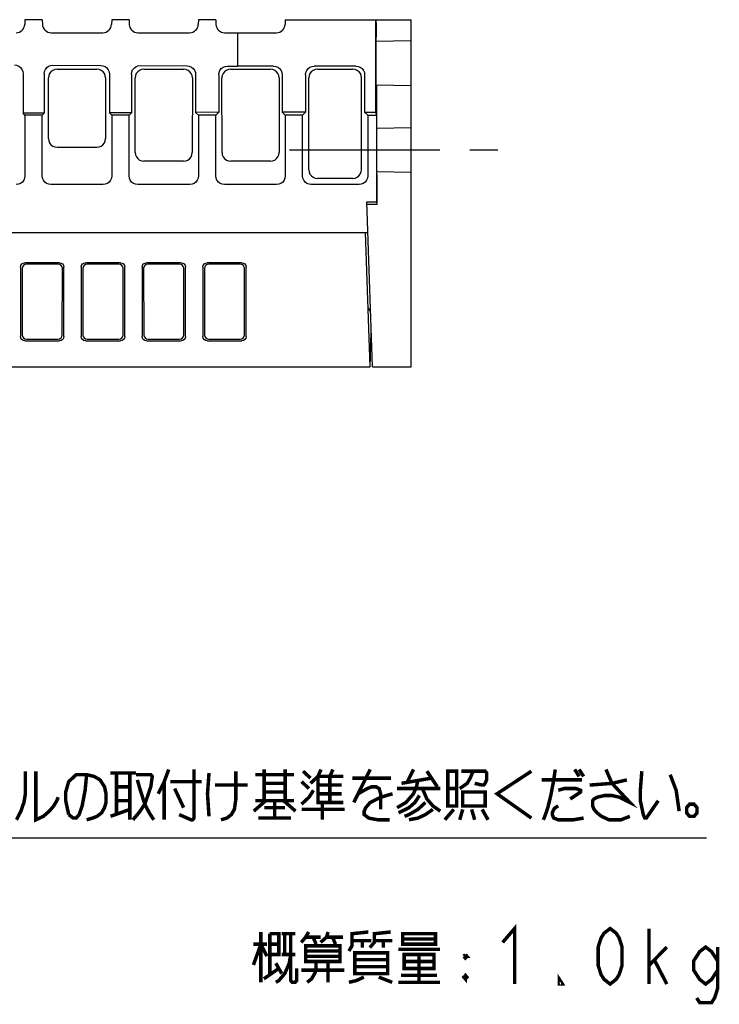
# Model space of a CAD drawing. Extents: x 60 to 816, y 33 to 540.
# Tile 16 of 23: x 735 to 816, y 67 to 180. Entities that reach past the tile are written whole.
import ezdxf

# ---------------------------------------------------------------- set-up
doc = ezdxf.new("R2010")
doc.units = 0
doc.header["$LTSCALE"] = 46.2
doc.linetypes.add('CENTER', pattern=[0.6, 0.375, -0.075, 0.075, -0.075])
doc.layers.get('0').update_dxf_attribs({"linetype": 'CONTINUOUS'})
for name, color, linetype in [('ALL_AXIS', 7, 'CONTINUOUS'), ('ALL_FEATURES', 7, 'CONTINUOUS'), ('ALL_NOTE', 7, 'CONTINUOUS')]:
    doc.layers.add(name, color=color, linetype=linetype)

msp = doc.modelspace()

# ---------------------------------------------------------------- linework, layer by layer
at = {"color": 2, "linetype": 'CONTINUOUS'}
msp.add_line((661.741, 85.726), (814.058, 85.726), dxfattribs=at)
at = {"layer": 'ALL_AXIS', "color": 7, "linetype": 'CENTER'}
msp.add_line((766, 165), (790, 165), dxfattribs=at)
at = {"layer": 'ALL_FEATURES', "color": 7, "linetype": 'CONTINUOUS'}
for p, q in [((735.5, 180), (735.481, 179.465)), ((737.5, 180), (735.5, 180)), ((737.5, 180), (737.519, 179.465)), ((745.5, 180), (745.481, 179.465)), ((747.5, 180), (745.5, 180)), ((747.5, 180), (747.519, 179.465)), ((755.5, 180), (755.481, 179.465)), ((757.5, 180), (755.5, 180)), ((757.5, 180), (757.519, 179.465)), ((765.5, 180), (765.481, 179.465)), ((765.5, 180), (780, 180)), ((775.913, 180), (775.913, 169.349)), ((775.982, 179.655), (775.981, 179.905)), ((775.982, 179.655), (775.983, 178)), ((780, 140), (780, 180)), ((738.518, 178.5), (744.482, 178.5)), ((748.518, 178.5), (754.482, 178.5)), ((758.518, 178.5), (764.482, 178.5)), ((760, 178.5), (760, 174.651)), ((775.956, 177.499), (775.952, 177.445)), ((780, 177.57), (775.956, 177.499)), ((738.734, 174.765), (744.236, 174.735)), ((748.788, 174.711), (754.183, 174.682)), ((735.284, 173.784), (735.284, 169.216)), ((737.73, 173.771), (737.73, 169.23)), ((739.203, 174.296), (743.797, 174.296)), ((745.23, 173.731), (745.23, 169.27)), ((747.784, 173.717), (747.784, 169.284)), ((749.203, 174.296), (753.797, 174.296)), ((755.177, 173.677), (755.177, 169.323)), ((757.838, 173.663), (757.838, 169.338)), ((758.842, 174.657), (760, 174.651)), ((759.203, 174.296), (763.797, 174.296)), ((764.151, 174.651), (760, 174.651)), ((765.151, 173.651), (765.151, 169.349)), ((767.849, 173.651), (767.849, 169.349)), ((773.651, 174.651), (768.849, 174.651)), ((769.203, 174.296), (773.297, 174.296)), ((774.651, 173.651), (774.651, 169.349)), ((738.213, 166.298), (738.205, 173.296)), ((744.795, 173.296), (744.787, 166.298)), ((748.215, 164.698), (748.205, 173.296)), ((754.795, 173.296), (754.785, 164.698)), ((758.215, 164.698), (758.205, 173.296)), ((764.795, 173.296), (764.785, 164.698)), ((768.218, 162.717), (768.205, 173.296)), ((774.282, 162.717), (774.295, 173.296)), ((775.956, 172.501), (780, 172.43)), ((776.07, 171.758), (776.067, 172.206)), ((776.07, 167.847), (776.07, 171.758)), ((737.73, 169.23), (735.284, 169.216)), ((735.5, 169), (735.284, 169.216)), ((737.5, 169), (737.73, 169.23)), ((747.784, 169.284), (745.23, 169.27)), ((745.5, 169), (745.23, 169.27)), ((747.5, 169), (747.784, 169.284)), ((757.838, 169.338), (755.177, 169.323)), ((755.5, 169), (755.177, 169.323)), ((757.5, 169), (757.838, 169.338)), ((767.849, 169.349), (765.151, 169.349)), ((765.5, 169), (765.151, 169.349)), ((767.5, 169), (767.849, 169.349)), ((774.651, 169.349), (775.913, 169.349)), ((774.651, 169.349), (775, 169)), ((775.913, 169.349), (776, 169)), ((737.5, 169), (735.5, 169)), ((735.5, 169), (735.5, 161.999)), ((737.5, 161.999), (737.5, 169)), ((747.5, 169), (745.5, 169)), ((745.5, 169), (745.5, 161.999)), ((747.5, 161.999), (747.5, 169)), ((757.5, 169), (755.5, 169)), ((755.5, 169), (755.5, 161.999)), ((757.5, 161.999), (757.5, 169)), ((767.5, 169), (765.5, 169)), ((765.5, 169), (765.5, 161.999)), ((767.5, 161.999), (767.5, 169)), ((775, 169), (776, 169)), ((775, 169), (775, 161.999)), ((776, 169), (776, 159)), ((776.044, 167.501), (776.039, 167.446)), ((776.044, 167.501), (780, 167.57)), ((739.211, 165.3), (743.789, 165.3)), ((753.784, 163.7), (749.216, 163.7)), ((763.784, 163.7), (759.216, 163.7)), ((776.039, 162.554), (776.044, 162.499)), ((776.044, 162.499), (780, 162.43)), ((776.07, 162.153), (776.068, 162.403)), ((773.282, 161.719), (769.218, 161.719)), ((776.07, 162.153), (776.07, 158.721)), ((744.501, 161), (738.499, 161)), ((754.501, 161), (748.499, 161)), ((764.501, 161), (758.499, 161)), ((774.001, 161), (768.499, 161)), ((774.895, 159), (776, 159)), ((775.559, 140), (774.895, 159)), ((776, 159), (776.07, 158.721)), ((776.07, 158.721), (774.905, 158.721)), ((658.074, 155.5), (775.017, 155.5)), ((775.3, 140), (774.759, 155.5)), ((735, 151.502), (735, 143.498)), ((735.181, 151.321), (735.193, 143.691)), ((739.502, 152), (735.498, 152)), ((739.321, 151.819), (735.679, 151.819)), ((739.807, 143.691), (739.819, 151.321)), ((740, 143.498), (740, 151.502)), ((742, 151.502), (742, 143.498)), ((742.181, 151.321), (742.193, 143.691)), ((746.502, 152), (742.498, 152)), ((746.321, 151.819), (742.679, 151.819)), ((746.807, 143.691), (746.819, 151.321)), ((747, 143.498), (747, 151.502)), ((749, 151.502), (749, 143.498)), ((749.181, 151.321), (749.193, 143.691)), ((753.502, 152), (749.498, 152)), ((753.321, 151.819), (749.679, 151.819)), ((753.807, 143.691), (753.819, 151.321)), ((754, 143.498), (754, 151.502)), ((756, 151.502), (756, 143.498)), ((756.181, 151.321), (756.193, 143.691)), ((760.502, 152), (756.498, 152)), ((760.321, 151.819), (756.679, 151.819)), ((760.807, 143.691), (760.819, 151.321)), ((761, 143.498), (761, 151.502)), ((735.498, 143), (739.502, 143)), ((735.692, 143.194), (739.308, 143.194)), ((742.498, 143), (746.502, 143)), ((742.692, 143.194), (746.308, 143.194)), ((749.498, 143), (753.502, 143)), ((749.692, 143.194), (753.308, 143.194)), ((756.498, 143), (760.502, 143)), ((756.692, 143.194), (760.308, 143.194)), ((775.3, 140), (775.418, 144.022)), ((610, 140), (775.3, 140)), ((775.559, 140), (780, 140))]:
    msp.add_line(p, q, dxfattribs=at)
for points in [[(775.981, 179.905), (775.98, 179.976), (775.978, 180)], [(775.952, 177.445), (775.947, 177.283), (775.944, 177.022), (775.94, 176.672), (775.937, 176.25), (775.936, 175.771), (775.935, 175.262), (775.935, 174.738), (775.936, 174.229), (775.937, 173.75), (775.94, 173.328), (775.944, 172.978), (775.947, 172.717), (775.952, 172.555), (775.956, 172.501)], [(775.978, 177.5), (775.98, 177.524), (775.981, 177.595), (775.982, 177.706), (775.983, 178)], [(734.29, 174.789), (734.548, 174.753), (734.788, 174.652), (734.994, 174.491), (735.151, 174.283), (735.25, 174.042), (735.284, 173.784)], [(737.73, 173.771), (737.763, 174.028), (737.862, 174.267), (738.02, 174.473), (738.228, 174.632), (738.471, 174.732), (738.734, 174.765)], [(744.236, 174.735), (744.494, 174.7), (744.734, 174.598), (744.94, 174.438), (745.098, 174.23), (745.197, 173.989), (745.23, 173.731)], [(747.784, 173.717), (747.817, 173.974), (747.916, 174.213), (748.074, 174.419), (748.282, 174.578), (748.525, 174.678), (748.788, 174.711)], [(739.203, 174.296), (738.944, 174.262), (738.704, 174.163), (738.497, 174.004), (738.338, 173.797), (738.239, 173.555), (738.205, 173.296)], [(744.795, 173.296), (744.761, 173.555), (744.662, 173.797), (744.503, 174.004), (744.296, 174.163), (744.056, 174.262), (743.797, 174.296)], [(749.203, 174.296), (748.944, 174.262), (748.704, 174.163), (748.497, 174.004), (748.338, 173.797), (748.239, 173.555), (748.205, 173.296)], [(754.795, 173.296), (754.761, 173.555), (754.662, 173.797), (754.503, 174.004), (754.296, 174.163), (754.056, 174.262), (753.797, 174.296)], [(754.183, 174.682), (754.441, 174.646), (754.681, 174.545), (754.887, 174.384), (755.044, 174.176), (755.143, 173.935), (755.177, 173.677)], [(757.838, 173.663), (757.871, 173.919), (757.97, 174.159), (758.128, 174.365), (758.336, 174.523), (758.579, 174.624), (758.842, 174.657)], [(759.203, 174.296), (758.944, 174.262), (758.704, 174.163), (758.497, 174.004), (758.338, 173.797), (758.239, 173.555), (758.205, 173.296)], [(764.795, 173.296), (764.761, 173.555), (764.662, 173.797), (764.503, 174.004), (764.296, 174.163), (764.056, 174.262), (763.797, 174.296)], [(764.151, 174.651), (764.41, 174.617), (764.651, 174.517), (764.858, 174.358), (765.017, 174.151), (765.117, 173.91), (765.151, 173.651)], [(767.849, 173.651), (767.883, 173.91), (767.983, 174.151), (768.142, 174.358), (768.349, 174.517), (768.59, 174.617), (768.849, 174.651)], [(769.203, 174.296), (768.944, 174.262), (768.704, 174.163), (768.497, 174.004), (768.338, 173.797), (768.239, 173.555), (768.205, 173.296)], [(774.295, 173.296), (774.261, 173.555), (774.162, 173.797), (774.003, 174.004), (773.796, 174.163), (773.556, 174.262), (773.297, 174.296)], [(773.651, 174.651), (773.91, 174.617), (774.151, 174.517), (774.358, 174.358), (774.517, 174.151), (774.617, 173.91), (774.651, 173.651)], [(776.067, 172.206), (776.065, 172.365), (776.063, 172.465), (776.061, 172.499)], [(776.039, 167.446), (776.035, 167.284), (776.031, 167.023), (776.027, 166.673), (776.025, 166.251), (776.023, 165.772), (776.022, 165.262), (776.022, 164.738), (776.023, 164.228), (776.025, 163.749), (776.027, 163.327), (776.031, 162.977), (776.035, 162.716), (776.039, 162.554)], [(776.065, 167.501), (776.067, 167.526), (776.068, 167.597), (776.07, 167.847)], [(738.213, 166.298), (738.247, 166.04), (738.347, 165.8), (738.505, 165.594), (738.711, 165.435), (738.951, 165.335), (739.209, 165.3)], [(743.791, 165.3), (744.049, 165.335), (744.289, 165.435), (744.495, 165.594), (744.653, 165.8), (744.753, 166.04), (744.787, 166.298)], [(748.215, 164.698), (748.25, 164.44), (748.35, 164.199), (748.509, 163.992), (748.716, 163.834), (748.957, 163.734), (749.216, 163.7)], [(753.784, 163.7), (754.043, 163.734), (754.284, 163.834), (754.491, 163.992), (754.65, 164.199), (754.75, 164.44), (754.785, 164.698)], [(758.215, 164.698), (758.25, 164.44), (758.35, 164.199), (758.509, 163.992), (758.716, 163.834), (758.957, 163.734), (759.216, 163.7)], [(763.784, 163.7), (764.043, 163.734), (764.284, 163.834), (764.491, 163.992), (764.65, 164.199), (764.75, 164.44), (764.785, 164.698)], [(768.218, 162.717), (768.252, 162.459), (768.352, 162.218), (768.511, 162.011), (768.718, 161.853), (768.959, 161.753), (769.218, 161.719)], [(773.282, 161.719), (773.541, 161.753), (773.782, 161.853), (773.989, 162.011), (774.148, 162.218), (774.248, 162.459), (774.282, 162.717)], [(776.068, 162.403), (776.067, 162.474), (776.065, 162.499)], [(735.5, 161.999), (735.466, 161.741), (735.366, 161.5), (735.207, 161.293), (735, 161.134), (734.759, 161.034), (734.501, 161)], [(738.499, 161), (738.241, 161.034), (738, 161.134), (737.793, 161.293), (737.634, 161.5), (737.534, 161.741), (737.5, 161.999)], [(745.5, 161.999), (745.466, 161.741), (745.366, 161.5), (745.207, 161.293), (745, 161.134), (744.759, 161.034), (744.501, 161)], [(748.499, 161), (748.241, 161.034), (748, 161.134), (747.793, 161.293), (747.634, 161.5), (747.534, 161.741), (747.5, 161.999)], [(755.5, 161.999), (755.466, 161.741), (755.366, 161.5), (755.207, 161.293), (755, 161.134), (754.759, 161.034), (754.501, 161)], [(758.499, 161), (758.241, 161.034), (758, 161.134), (757.793, 161.293), (757.634, 161.5), (757.534, 161.741), (757.5, 161.999)], [(765.5, 161.999), (765.466, 161.741), (765.366, 161.5), (765.207, 161.293), (765, 161.134), (764.759, 161.034), (764.501, 161)], [(768.499, 161), (768.241, 161.034), (768, 161.134), (767.793, 161.293), (767.634, 161.5), (767.534, 161.741), (767.5, 161.999)], [(775, 161.999), (774.966, 161.741), (774.866, 161.5), (774.707, 161.293), (774.5, 161.134), (774.259, 161.034), (774.001, 161)], [(735, 151.502), (735.038, 151.693), (735.146, 151.854), (735.307, 151.962), (735.498, 152)], [(735.679, 151.819), (735.488, 151.781), (735.327, 151.674), (735.219, 151.512), (735.181, 151.321)], [(739.819, 151.321), (739.781, 151.512), (739.673, 151.674), (739.512, 151.781), (739.321, 151.819)], [(739.502, 152), (739.693, 151.962), (739.854, 151.854), (739.962, 151.693), (740, 151.502)], [(742, 151.502), (742.038, 151.693), (742.146, 151.854), (742.307, 151.962), (742.498, 152)], [(742.679, 151.819), (742.488, 151.781), (742.327, 151.674), (742.219, 151.512), (742.181, 151.321)], [(746.819, 151.321), (746.781, 151.512), (746.673, 151.674), (746.512, 151.781), (746.321, 151.819)], [(746.502, 152), (746.693, 151.962), (746.854, 151.854), (746.962, 151.693), (747, 151.502)], [(749, 151.502), (749.038, 151.693), (749.146, 151.854), (749.307, 151.962), (749.498, 152)], [(749.679, 151.819), (749.488, 151.781), (749.327, 151.674), (749.219, 151.512), (749.181, 151.321)], [(753.819, 151.321), (753.781, 151.512), (753.673, 151.674), (753.512, 151.781), (753.321, 151.819)], [(753.502, 152), (753.693, 151.962), (753.854, 151.854), (753.962, 151.693), (754, 151.502)], [(756, 151.502), (756.038, 151.693), (756.146, 151.854), (756.307, 151.962), (756.498, 152)], [(756.679, 151.819), (756.488, 151.781), (756.327, 151.674), (756.219, 151.512), (756.181, 151.321)], [(760.819, 151.321), (760.781, 151.512), (760.673, 151.674), (760.512, 151.781), (760.321, 151.819)], [(760.502, 152), (760.693, 151.962), (760.854, 151.854), (760.962, 151.693), (761, 151.502)], [(735.498, 143), (735.307, 143.038), (735.146, 143.146), (735.038, 143.307), (735, 143.498)], [(735.193, 143.691), (735.231, 143.5), (735.339, 143.339), (735.501, 143.232), (735.692, 143.194)], [(739.308, 143.194), (739.499, 143.232), (739.661, 143.339), (739.769, 143.5), (739.807, 143.691)], [(740, 143.498), (739.962, 143.307), (739.854, 143.146), (739.693, 143.038), (739.502, 143)], [(742.498, 143), (742.307, 143.038), (742.146, 143.146), (742.038, 143.307), (742, 143.498)], [(742.193, 143.691), (742.231, 143.5), (742.339, 143.339), (742.501, 143.232), (742.692, 143.194)], [(746.308, 143.194), (746.499, 143.232), (746.661, 143.339), (746.769, 143.5), (746.807, 143.691)], [(747, 143.498), (746.962, 143.307), (746.854, 143.146), (746.693, 143.038), (746.502, 143)], [(749.498, 143), (749.307, 143.038), (749.146, 143.146), (749.038, 143.307), (749, 143.498)], [(749.193, 143.691), (749.231, 143.5), (749.339, 143.339), (749.501, 143.232), (749.692, 143.194)], [(753.308, 143.194), (753.499, 143.232), (753.661, 143.339), (753.769, 143.5), (753.807, 143.691)], [(754, 143.498), (753.962, 143.307), (753.854, 143.146), (753.693, 143.038), (753.502, 143)], [(756.498, 143), (756.307, 143.038), (756.146, 143.146), (756.038, 143.307), (756, 143.498)], [(756.193, 143.691), (756.231, 143.5), (756.339, 143.339), (756.501, 143.232), (756.692, 143.194)], [(760.308, 143.194), (760.499, 143.232), (760.661, 143.339), (760.769, 143.5), (760.807, 143.691)], [(761, 143.498), (760.962, 143.307), (760.854, 143.146), (760.693, 143.038), (760.502, 143)]]:
    msp.add_lwpolyline(points, dxfattribs=at)
for centre, start, end in [((734.482, 179.5), 270, 358), ((738.518, 179.5), 182, 270), ((744.482, 179.5), 270, 358), ((748.518, 179.5), 182, 270), ((754.482, 179.5), 270, 358), ((758.518, 179.5), 182, 270), ((764.482, 179.5), 270, 358), ((774.345, 146.1), 1.99462, 43.94322)]:
    msp.add_arc(centre, 1, start, end, dxfattribs=at)
at = {"layer": 'ALL_NOTE', "color": 2, "linetype": 'CONTINUOUS', "const_width": 0.4}
for points in [[(735.558, 93.416), (735.558, 90.816), (735.386, 89.816), (735.042, 88.816), (734.526, 87.816)], [(736.762, 93.416), (736.762, 87.816), (737.622, 88.216), (738.31, 88.816), (738.826, 89.416), (739.17, 90.016), (739.342, 90.416)], [(740.546, 88.416), (740.202, 90.016), (740.202, 91.016), (740.546, 92.216), (741.406, 93.016), (742.61, 93.016), (743.47, 92.816), (744.158, 92.416), (744.674, 91.616), (744.846, 90.816), (744.846, 89.816), (744.674, 89.216), (744.33, 88.616), (743.814, 88.216), (743.298, 88.016), (742.61, 87.816)], [(742.61, 93.016), (742.438, 91.216), (742.094, 89.416), (741.75, 88.416), (741.406, 88.016), (741.062, 88.016), (740.546, 88.416)], [(745.362, 93.216), (748.286, 93.216)], [(746.05, 93.216), (746.05, 88.416)], [(747.598, 93.216), (747.598, 87.816)], [(748.286, 93.016), (750.006, 93.016), (750.178, 92.816), (750.006, 91.616), (749.318, 89.616), (748.63, 88.616), (747.942, 87.816)], [(752.07, 93.616), (751.554, 92.216), (750.866, 90.816)], [(754.994, 93.616), (754.994, 88.016), (754.822, 87.816), (754.65, 87.816), (753.274, 88.416)], [(756.714, 93.216), (756.542, 90.816), (756.714, 88.216)], [(759.81, 93.416), (759.81, 90.216), (759.638, 89.016), (759.294, 88.416), (758.778, 88.016), (758.09, 87.816)], [(762.046, 93.016), (766.518, 93.016)], [(763.078, 93.616), (763.078, 90.016)], [(765.486, 93.616), (765.486, 90.016)], [(767.55, 93.416), (768.41, 92.616)], [(768.41, 92.016), (769.27, 92.816), (769.614, 93.616)], [(770.646, 92.816), (770.99, 93.616)], [(775.29, 93.616), (773.398, 89.816)], [(780.278, 93.616), (779.59, 92.216)], [(781.826, 93.416), (783.03, 91.616)], [(784.234, 93.416), (784.234, 89.416), (785.266, 89.416), (785.266, 93.416), (784.234, 93.416)], [(785.61, 91.416), (786.47, 92.016), (786.814, 92.616), (787.158, 93.416)], [(785.782, 93.416), (788.534, 93.416), (788.706, 93.216), (788.706, 92.416), (788.534, 92.016), (788.362, 91.816), (788.19, 91.816), (787.33, 92.016)], [(793.866, 93.416), (789.91, 90.816), (793.866, 88.016)], [(796.618, 93.616), (796.446, 92.416), (796.102, 90.616), (795.758, 89.216), (795.414, 88.216), (795.242, 87.816)], [(798.854, 93.616), (799.37, 92.816)], [(799.37, 93.616), (799.886, 92.816)], [(802.466, 93.616), (803.154, 92.016), (805.218, 89.816), (804.014, 90.416), (803.154, 90.616), (802.294, 90.616), (801.434, 90.416), (801.09, 90.216), (800.918, 90.016), (800.918, 89.416), (801.09, 89.016), (801.434, 88.616), (801.95, 88.216), (802.81, 87.816), (804.186, 87.816), (805.218, 88.216)], [(806.594, 93.416), (806.422, 91.216), (806.422, 90.016), (806.766, 88.416), (806.938, 88.016), (807.11, 88.016), (808.486, 90.016)], [(809.862, 93.016), (810.55, 91.216), (810.894, 88.816)], [(748.458, 92.416), (748.802, 91.216), (749.318, 89.616), (749.834, 88.616), (750.35, 87.816)], [(751.554, 92.216), (751.554, 87.816)], [(752.242, 92.216), (755.854, 92.216)], [(757.402, 91.816), (761.186, 91.816)], [(763.078, 92.016), (765.486, 92.016)], [(767.378, 92.216), (768.238, 91.416)], [(769.27, 92.816), (772.194, 92.816)], [(769.27, 92.816), (769.27, 89.816), (772.194, 89.816)], [(769.27, 91.816), (772.022, 91.816)], [(770.646, 92.816), (770.646, 89.816)], [(773.226, 92.616), (777.698, 92.616)], [(780.794, 92.416), (780.622, 91.616), (780.278, 90.816), (779.418, 89.816), (778.386, 89.216)], [(778.902, 92.016), (782.342, 92.616)], [(795.07, 92.416), (799.714, 92.416)], [(800.574, 91.816), (803.154, 92.016), (804.874, 92.416)], [(746.05, 91.616), (747.598, 91.616)], [(752.758, 91.416), (753.79, 89.216)], [(765.486, 91.016), (763.078, 91.016)], [(767.378, 89.616), (768.238, 90.416), (768.754, 91.216)], [(769.27, 90.816), (772.022, 90.816)], [(773.914, 90.816), (774.946, 91.416), (775.462, 91.616), (775.978, 91.616), (776.322, 91.416), (776.494, 90.816), (776.494, 89.016)], [(777.87, 90.816), (776.494, 90.416), (775.29, 89.816), (774.774, 89.216), (774.602, 88.816), (774.602, 88.416), (775.118, 88.016), (776.15, 87.816), (777.526, 87.816)], [(778.386, 91.416), (783.374, 91.416)], [(780.966, 90.616), (780.45, 89.816), (779.762, 89.216), (778.558, 88.616)], [(781.31, 91.416), (781.826, 90.216), (782.514, 89.416), (783.374, 88.816)], [(784.234, 91.416), (785.266, 91.416)], [(785.954, 91.016), (785.954, 89.416), (788.534, 89.416), (788.534, 91.016), (785.954, 91.016)], [(796.962, 91.216), (797.65, 91.416), (799.026, 91.416), (799.542, 91.216), (799.542, 91.016), (798.338, 90.216)], [(746.05, 90.016), (747.598, 90.016)], [(763.25, 90.016), (761.874, 88.816)], [(762.046, 90.016), (766.518, 90.016)], [(764.282, 89.816), (764.282, 88.016)], [(765.314, 90.016), (766.69, 88.816)], [(769.786, 89.816), (769.786, 87.816)], [(781.654, 89.816), (780.794, 89.016), (779.762, 88.416), (779.246, 88.216)], [(812.614, 89.616), (812.098, 89.616), (811.754, 89.216), (811.754, 88.616), (812.098, 88.216), (812.614, 88.216), (812.958, 88.616), (812.958, 89.216), (812.614, 89.616)], [(745.362, 88.216), (747.598, 89.016)], [(763.078, 89.216), (765.486, 89.216)], [(767.378, 89.016), (772.366, 89.016)], [(782.514, 89.016), (781.654, 88.416), (780.794, 88.016), (779.762, 87.816)], [(784.922, 89.016), (783.89, 87.816)], [(785.954, 89.016), (785.61, 87.816)], [(786.986, 89.016), (787.33, 87.816)], [(788.19, 89.016), (788.878, 87.816)], [(796.962, 89.416), (796.618, 89.216), (796.446, 89.016), (796.274, 88.616), (796.274, 88.416), (796.446, 88.016), (796.962, 87.816), (798.682, 87.816), (799.886, 88.016)], [(762.39, 88.016), (766.174, 88.016)], [(762.692, 74.892), (762.692, 69.092)], [(763.724, 74.692), (764.756, 74.692), (764.756, 72.292), (763.724, 72.292)], [(763.724, 74.692), (763.724, 70.092)], [(765.1, 74.692), (766.648, 74.692)], [(765.444, 74.692), (765.444, 72.292)], [(766.132, 74.692), (766.132, 69.292), (766.304, 69.092), (766.648, 69.092), (766.82, 69.292), (766.82, 70.692)], [(768.196, 74.892), (767.852, 74.292), (767.336, 73.692)], [(770.432, 74.892), (770.26, 74.292), (769.572, 73.692)], [(772.84, 72.692), (773.184, 73.292), (773.184, 74.692), (775.076, 74.892)], [(775.248, 73.092), (775.764, 73.692), (775.764, 74.692), (777.656, 74.892)], [(779.032, 74.692), (779.032, 73.492), (782.816, 73.492), (782.816, 74.692), (779.032, 74.692)], [(790.556, 73.692), (791.932, 75.292), (791.932, 68.892)], [(802.94, 68.892), (802.252, 69.426), (801.908, 69.959), (801.564, 71.026), (801.564, 73.159), (801.908, 74.226), (802.252, 74.759), (802.94, 75.292), (803.628, 74.759), (803.972, 74.226), (804.316, 73.159), (804.316, 71.026), (803.972, 69.959), (803.628, 69.426), (802.94, 68.892)], [(807.412, 68.892), (807.412, 75.292)], [(761.832, 71.092), (762.692, 73.492), (763.38, 72.092)], [(767.852, 74.292), (769.572, 74.292)], [(768.712, 74.292), (769.056, 73.492)], [(770.26, 74.292), (772.152, 74.292)], [(770.948, 74.292), (771.292, 73.492)], [(773.184, 73.892), (775.42, 73.892)], [(774.388, 73.892), (774.388, 73.092)], [(775.764, 73.892), (777.828, 73.892)], [(776.796, 73.892), (776.796, 73.092)], [(779.032, 74.092), (782.816, 74.092)], [(761.832, 73.492), (763.38, 73.492)], [(763.724, 73.492), (764.756, 73.492)], [(771.808, 73.292), (771.808, 71.492), (767.852, 71.492), (767.852, 73.292), (771.808, 73.292)], [(767.852, 72.692), (771.808, 72.692)], [(773.528, 72.492), (773.528, 70.092), (777.312, 70.092), (777.312, 72.492), (773.528, 72.492)], [(778.516, 72.892), (783.332, 72.892)], [(807.412, 71.026), (809.476, 73.159)], [(815.324, 70.492), (814.636, 69.426), (813.948, 68.892), (813.26, 69.426), (812.572, 70.492), (812.572, 71.559), (813.26, 72.626), (813.948, 73.159), (814.636, 72.626), (815.324, 71.559)], [(815.324, 73.159), (815.324, 68.359), (814.98, 67.292), (814.636, 66.759), (813.26, 66.759), (812.916, 67.292)], [(766.132, 72.292), (765.96, 71.292), (765.444, 70.092), (764.756, 69.292), (764.412, 69.092)], [(764.412, 71.292), (765.1, 70.092)], [(765.1, 72.292), (766.648, 72.292)], [(771.808, 72.092), (767.852, 72.092)], [(769.056, 71.492), (769.056, 70.492), (768.884, 70.092), (768.54, 69.492), (768.024, 69.092)], [(770.432, 71.492), (770.432, 69.092)], [(773.528, 71.692), (777.312, 71.692)], [(779.204, 72.292), (779.204, 70.692), (782.644, 70.692), (782.644, 72.292), (779.204, 72.292)], [(779.204, 71.492), (782.644, 71.492)], [(780.924, 72.292), (780.924, 69.092)], [(786.084, 72.092), (786.428, 72.092), (786.256, 72.292)], [(786.084, 72.092), (786.256, 72.292)], [(786.084, 72.092), (786.256, 71.892), (786.428, 72.092)], [(786.256, 72.292), (786.256, 71.892)], [(808.1, 71.559), (809.476, 68.892)], [(763.036, 69.492), (764.756, 70.692)], [(767.336, 70.492), (772.324, 70.492)], [(777.312, 70.892), (773.528, 70.892)], [(774.56, 69.692), (773.7, 69.292), (772.84, 69.092)], [(776.28, 69.692), (777.828, 69.092)], [(778.516, 69.092), (783.332, 69.092)], [(778.86, 69.892), (782.988, 69.892)], [(786.256, 69.892), (786.256, 69.492), (786.084, 69.692), (786.256, 69.892), (786.428, 69.692), (786.256, 69.492)], [(786.084, 69.692), (786.428, 69.692)], [(797.436, 68.892), (797.092, 68.892), (797.092, 69.426), (797.436, 68.892)]]:
    msp.add_lwpolyline(points, dxfattribs=at)

doc.saveas('drawing.dxf')
